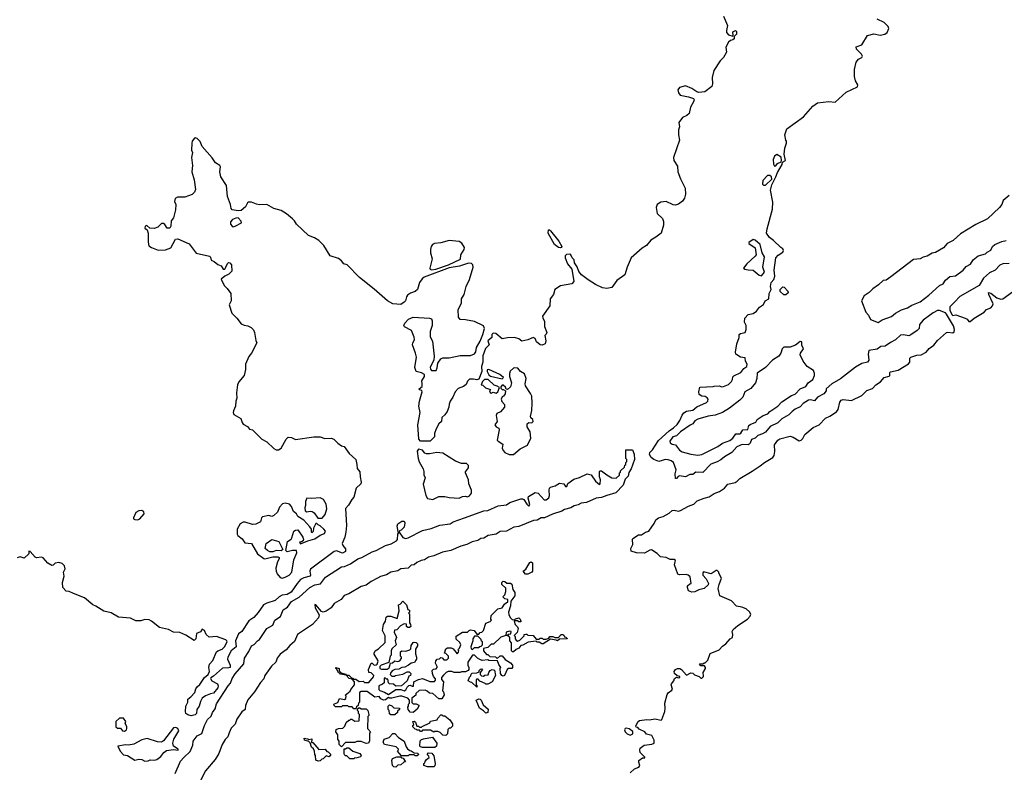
# Model space of a CAD drawing. Extents: x 2106670 to 2323771, y 35271 to 224896.
# Tile 233 of 256: x 2285031 to 2294648, y 69100 to 76451. Entities that reach past the tile are written whole.
import ezdxf

# ---------------------------------------------------------------- set-up
doc = ezdxf.new("R2010")
doc.units = 0

msp = doc.modelspace()

# ---------------------------------------------------------------- linework, layer by layer
at = {"layer": '0CON20XD'}
for points in [[(2291906.7, 76485), (2291943.8, 76395), (2291934.1, 76345.9), (2291936.2, 76325), (2291955, 76303.3), (2291995, 76290), (2292000, 76295), (2291998, 76332), (2292023.8, 76343.8), (2292031.2, 76335), (2292031.2, 76308.8), (2292010, 76285), (2292010, 76265), (2291995, 76252.5), (2291973, 76247), (2291955, 76230), (2291928.3, 76181.7), (2291935, 76133.3), (2291905, 76080), (2291872.8, 76047.2), (2291810.9, 75955), (2291796.1, 75886.1), (2291798, 75825), (2291792.3, 75797.7), (2291724.1, 75745.9), (2291665, 75739.4), (2291644.5, 75745), (2291595, 75779.1), (2291535, 75804.8), (2291475, 75788.9), (2291461, 75765), (2291464.4, 75735), (2291481.8, 75711.8), (2291565, 75698.6), (2291611.3, 75681.3), (2291618.6, 75668.6), (2291613, 75647), (2291583.8, 75595), (2291570, 75535), (2291546.7, 75515), (2291505, 75495.7), (2291467.9, 75445), (2291475.4, 75405), (2291465.5, 75375), (2291465.5, 75325), (2291476.2, 75275), (2291417.1, 75105), (2291420, 75075), (2291455, 75020), (2291460.8, 74965), (2291485.4, 74895.5), (2291531.9, 74805), (2291534.4, 74745), (2291525, 74706.7), (2291505, 74679.2), (2291465, 74650), (2291435, 74640), (2291415, 74641.2), (2291345, 74673.8), (2291292.7, 74667.3), (2291256.7, 74645), (2291248, 74615), (2291258.8, 74558.8), (2291308.2, 74508.2), (2291318.7, 74478.7), (2291320.8, 74445), (2291297.5, 74365), (2291245, 74326.2), (2291195, 74298.8), (2291153.8, 74245), (2291111.3, 74218.7), (2291003.8, 74126.2), (2290965.7, 74035), (2290942.3, 73957.7), (2290865, 73904), (2290815, 73834.3), (2290765, 73824.4), (2290725, 73832.7), (2290654.7, 73864.7), (2290585, 73908.6), (2290519.7, 73959.7), (2290492.1, 73992.1), (2290476.2, 74036.2), (2290451.4, 74075), (2290446.7, 74105), (2290426.2, 74125), (2290413.8, 74153.8), (2290405, 74160), (2290371.7, 74158.3), (2290360, 74145), (2290358.5, 74125), (2290380.9, 74065), (2290425.4, 74015.4), (2290445, 73893.8), (2290425, 73872), (2290315, 73850), (2290256.7, 73815), (2290243.8, 73765), (2290213.8, 73725), (2290208.8, 73655), (2290137.5, 73555), (2290140, 73535), (2290157.5, 73505), (2290158.1, 73455), (2290180, 73395), (2290175, 73380), (2290160, 73365), (2290168.8, 73315), (2290162.5, 73285), (2290135, 73272), (2290115, 73276.2), (2290077.5, 73305), (2290066.4, 73336.4), (2290046.1, 73346.1), (2289995, 73323.8), (2289935, 73311.2), (2289905, 73332.5), (2289865, 73347.1), (2289794.6, 73344.6), (2289745, 73334.7), (2289680.5, 73385), (2289655, 73390), (2289642.5, 73377.5), (2289643.8, 73345), (2289603.6, 73315), (2289617.4, 73275), (2289581.8, 73238.2), (2289553.3, 73166.7), (2289554, 73106), (2289541.1, 73065), (2289543.5, 73015), (2289515, 72940), (2289495, 72932.5), (2289465, 72940), (2289425, 72940), (2289405, 72920), (2289393, 72887), (2289365, 72866.7), (2289315, 72847.5), (2289285, 72816.7), (2289262.5, 72765), (2289236.7, 72725), (2289225.6, 72695), (2289224, 72665), (2289208, 72625), (2289185, 72592), (2289155, 72566.7), (2289152, 72525), (2289124.7, 72505), (2289097.9, 72455), (2289082.4, 72407.6), (2289082.9, 72375), (2289040.8, 72335), (2288945.6, 72335.6), (2288930, 72355), (2288918.9, 72495), (2288944.3, 72615), (2288930, 72675), (2288935.4, 72725), (2288962.9, 72815), (2288958.8, 72828.8), (2288937.5, 72835), (2288933.3, 72845), (2288963.2, 72866.8), (2288963, 72893), (2288959.4, 72925), (2288984.4, 72965), (2288984.4, 72984.4), (2288955, 73000.6), (2288905, 73014), (2288890.8, 73055), (2288906.5, 73155), (2288898.5, 73195), (2288868, 73275), (2288871.2, 73295), (2288888.8, 73325), (2288885, 73350), (2288857.5, 73415), (2288789.2, 73449.2), (2288784.6, 73465), (2288794.5, 73485), (2288829.2, 73525), (2288873.8, 73546.2), (2289034.7, 73534.7), (2289055, 73528.5), (2289060.4, 73510.4), (2289059.7, 73465), (2289039.1, 73405), (2289041.7, 73351.7), (2289061.8, 73311.8), (2289080.8, 73165), (2289075, 73126.7), (2289041.7, 73058.3), (2289042.5, 73037.5), (2289055, 73022.9), (2289097.5, 73025), (2289109.3, 73050.7), (2289114.3, 73095), (2289145, 73137.3), (2289165, 73147.2), (2289225, 73148.2), (2289335, 73170), (2289435, 73171.4), (2289473, 73187), (2289485, 73208), (2289492.6, 73247.4), (2289528.8, 73311.2), (2289554.9, 73375.1), (2289570.8, 73435), (2289562, 73462), (2289475, 73502.5), (2289385, 73519.3), (2289335, 73521.3), (2289318, 73545), (2289315, 73616.9), (2289346, 73684), (2289345.9, 73725), (2289371.9, 73765), (2289392.2, 73845), (2289426.1, 73913.9), (2289459.8, 74035), (2289456.1, 74056.1), (2289445, 74067.9), (2289415, 74072.2), (2289325.9, 74044.1), (2289225, 74026.2), (2288983.4, 73936.6), (2288961, 73919), (2288937.2, 73885), (2288917.9, 73815), (2288895, 73795.5), (2288849.3, 73780.7), (2288820.6, 73759.4), (2288807.9, 73745), (2288798, 73705), (2288785, 73691.2), (2288755, 73670), (2288675, 73676.9), (2288623.5, 73703.5), (2288495, 73818.5), (2288351.8, 73931.8), (2288230.3, 74055), (2288197.6, 74067.6), (2288175.6, 74095.6), (2288145, 74117.9), (2288064.2, 74144.2), (2288002.5, 74245), (2287952.5, 74295), (2287909.3, 74319.3), (2287852.1, 74342.1), (2287733.6, 74453.6), (2287716.7, 74485), (2287695, 74506.7), (2287637.5, 74555), (2287585, 74586.7), (2287515, 74607.5), (2287445, 74646.2), (2287375, 74642.5), (2287345, 74647.5), (2287295, 74667.5), (2287265, 74667.5), (2287255, 74662.5), (2287237.9, 74622.1), (2287194.2, 74585.8), (2287165, 74582.5), (2287106.7, 74595), (2287097.7, 74607.7), (2287090, 74645), (2287060, 74725), (2287051.7, 74831.7), (2286996, 74915), (2286986, 74965), (2286993.3, 75015), (2286985, 75026.7), (2286945, 75051.2), (2286911.7, 75101.7), (2286812.5, 75212.5), (2286795, 75262.5), (2286765, 75290), (2286745, 75296.7), (2286737, 75293), (2286716.7, 75265), (2286711.2, 75245), (2286710, 75175), (2286720, 75155), (2286708.8, 75105), (2286718, 75025), (2286712.9, 74965), (2286734, 74885), (2286748.3, 74791.7), (2286737.5, 74765), (2286716.4, 74743.6), (2286643, 74717), (2286574.2, 74715.8), (2286551.2, 74705), (2286543.3, 74675), (2286556.2, 74645), (2286553, 74593), (2286533.3, 74515), (2286510, 74485), (2286506.4, 74433.6), (2286496.2, 74413.8), (2286472.5, 74415), (2286450, 74450), (2286435, 74460), (2286415, 74460), (2286380, 74425), (2286345, 74410), (2286303, 74413), (2286271.7, 74441.7), (2286257.5, 74435), (2286254.3, 74414.3), (2286277, 74397), (2286286.7, 74365), (2286287, 74277), (2286293, 74243), (2286320, 74225), (2286385, 74200), (2286455, 74204.2), (2286507, 74223), (2286554.2, 74305.8), (2286575, 74310), (2286685, 74262.5), (2286755, 74171.2), (2286885, 74140), (2286895, 74130), (2286900.8, 74100.8), (2286929.7, 74089.7), (2286965, 74058.8), (2286998.1, 74048.1), (2287017.5, 74015), (2287035, 74013.8), (2287045, 74033.3), (2287060.8, 74069.2), (2287070.7, 74079.3), (2287085, 74076.7), (2287100, 74055), (2287103.3, 73995), (2287075, 73966.2), (2287034.3, 73945.7), (2286997.5, 73915), (2287028.8, 73855), (2287058.8, 73825), (2287092, 73775), (2287096, 73705), (2287076.2, 73665), (2287104.4, 73585), (2287153.3, 73535), (2287195, 73480), (2287225, 73466.7), (2287260.7, 73460.7), (2287293.6, 73443.6), (2287315, 73422.5), (2287326.1, 73396.1), (2287338.3, 73318.3), (2287347.5, 73295), (2287295.3, 73195), (2287267.7, 73162.3), (2287236.7, 73085), (2287237.1, 73035), (2287222.5, 72975), (2287170.5, 72915), (2287157.5, 72885), (2287147.3, 72805), (2287150.6, 72755), (2287141, 72725), (2287138.2, 72675), (2287118.5, 72631.5)], [(2291725, 70170), (2291752.5, 70195), (2291775, 70260), (2291863.6, 70296.4), (2291897, 70333), (2291927.5, 70355), (2291970, 70405), (2291993, 70417), (2291996.7, 70445), (2291991.2, 70475), (2292001.2, 70495), (2292046.2, 70535), (2292138.8, 70595), (2292166, 70625), (2292171.2, 70645), (2292158.3, 70668.3), (2292125.7, 70695.7), (2292084.1, 70714.1), (2292033.9, 70723.9), (2291985, 70776.2), (2291870, 70825), (2291853.3, 70895), (2291862.5, 70935), (2291887.5, 70995), (2291860, 71045), (2291860, 71055), (2291845, 71070), (2291835, 71070), (2291785, 71040), (2291711.7, 71058.3), (2291702.5, 71047.5), (2291702.5, 71025), (2291735, 70990), (2291757.5, 70945), (2291755, 70930), (2291715, 70896.7), (2291665, 70882.5), (2291625, 70862.5), (2291595, 70860), (2291563.6, 70873.6), (2291552.5, 70905), (2291555, 70920), (2291575, 70940), (2291590, 70945), (2291578.3, 71008.3), (2291560, 71025), (2291541.7, 71031.7), (2291475, 71027.5), (2291460, 71035), (2291426.7, 71125), (2291433, 71157), (2291437.5, 71167.5), (2291425, 71180), (2291385, 71180), (2291345, 71198.8), (2291290, 71205), (2291257.3, 71237.3), (2291201.7, 71271.7), (2291185, 71270), (2291135, 71240), (2291055, 71243.3), (2291005, 71260), (2291000, 71285), (2291020, 71325), (2291015.7, 71375), (2291020, 71385), (2291075, 71418.8), (2291105, 71420.8), (2291143.6, 71446.4), (2291175, 71455.6), (2291228.8, 71531.2), (2291243.8, 71565), (2291271.4, 71585), (2291315, 71599.6), (2291375, 71630.3), (2291405, 71657.7), (2291425, 71659.5), (2291465, 71650.6), (2291483.9, 71656.1), (2291565, 71700.6), (2291615, 71720.2), (2291648.1, 71751.9), (2291715, 71779), (2291765, 71791.1), (2291815, 71822.8), (2291865, 71841.3), (2291914.7, 71875), (2291947.2, 71912.8), (2292019.9, 71930.1), (2292040.2, 71945), (2292065, 71970.3), (2292185, 72040), (2292265, 72092.9), (2292305, 72126.9), (2292388.2, 72175), (2292399.6, 72195), (2292405.9, 72234.1), (2292403.1, 72296.9), (2292437.5, 72345), (2292454.7, 72355.3), (2292555, 72384), (2292585, 72373.2), (2292645, 72337.6), (2292665, 72342.5), (2292681.3, 72358.7), (2292701.2, 72398.8), (2292782.5, 72467.5), (2292839.2, 72495), (2292900.4, 72559.6), (2292945, 72576.7), (2293009.5, 72620.5), (2293023.9, 72645), (2293040.6, 72715), (2293055, 72735.4), (2293075, 72742.7), (2293155, 72732.2), (2293255, 72780.8), (2293305, 72828.1), (2293361, 72849), (2293393.4, 72885), (2293437.7, 72912.3), (2293476.2, 72955), (2293525, 72968.1), (2293531.6, 72975), (2293530.9, 73005), (2293537.4, 73012.6), (2293612.3, 73027.7), (2293711.5, 73088.5), (2293723.8, 73105), (2293726.3, 73143.7), (2293735, 73153.3), (2293795, 73173.1), (2293835, 73177.1), (2293884.2, 73204.2), (2293915, 73237.7), (2293959.5, 73270.5), (2293994.1, 73315.9), (2294085, 73395.8), (2294095, 73400), (2294145, 73393.8), (2294159, 73401), (2294163.2, 73425), (2294152, 73462), (2294085, 73574.7), (2294075, 73585.9), (2294015, 73611.8), (2293995, 73610.6), (2293953.3, 73586.7), (2293855.2, 73514.8), (2293821.2, 73475), (2293817.2, 73435), (2293798.5, 73415), (2293735, 73371.4), (2293715, 73364.5), (2293665, 73372.2), (2293635, 73368.1), (2293585, 73323.7), (2293535, 73299.4), (2293485, 73262.4), (2293442.6, 73257.4), (2293405, 73231.8), (2293325, 73218.6), (2293317.1, 73185), (2293325.4, 73125), (2293312.7, 73105), (2293257.8, 73092.2), (2293193.2, 73056.8), (2293047.4, 72942.6), (2292965, 72894.8), (2292909.4, 72845), (2292906.7, 72825), (2292885.3, 72795), (2292824.9, 72765.1), (2292795, 72726.9), (2292755, 72737.6), (2292735, 72733.3), (2292685, 72700.7), (2292655, 72668.3), (2292604.9, 72645.1), (2292575.3, 72625), (2292545, 72592.5), (2292475, 72553.6), (2292435, 72514.4), (2292361.4, 72478.6), (2292317.1, 72422.9), (2292285.1, 72404.9), (2292239.2, 72390.8), (2292215, 72363.9), (2292179.9, 72350.1), (2292165.9, 72315), (2292155, 72303.5), (2292145, 72298.6), (2292089, 72301), (2292035, 72278.9), (2291987.2, 72225), (2291915, 72182.2), (2291878.4, 72151.6), (2291845, 72132.8), (2291780.1, 72109.9), (2291705, 72027.7), (2291635, 72030.5), (2291605, 72008.2), (2291575, 72009.7), (2291535, 71984.7), (2291475, 71994.4), (2291461.4, 71988.6), (2291445, 71970), (2291435, 71970), (2291433.3, 72015), (2291443.3, 72055), (2291418.1, 72125), (2291395, 72142.3), (2291365, 72152.2), (2291335, 72153.8), (2291306, 72144), (2291275, 72136.7), (2291225, 72154.4), (2291200, 72175), (2291182.9, 72205), (2291187.5, 72225), (2291210.6, 72249.4), (2291269.4, 72340.6), (2291373.6, 72436.4), (2291416.6, 72463.4), (2291451.7, 72498.3), (2291477.5, 72535), (2291500.6, 72589.4), (2291518.7, 72611.3), (2291545, 72627.9), (2291605, 72638), (2291645, 72668.2), (2291738.3, 72711.7), (2291753.8, 72725), (2291755.8, 72745), (2291745, 72758.1), (2291725, 72769.4), (2291692.7, 72772.7), (2291669.3, 72789.3), (2291663.3, 72815), (2291675, 72862.5), (2291805, 72867.5), (2291815, 72872.5), (2291865, 72873.3), (2291885, 72864.2), (2291905, 72867.5), (2291955, 72888.5), (2291985, 72917.1), (2291994.5, 72935), (2291997.8, 72962.2), (2292007.7, 72972.3), (2292075.5, 73004.5), (2292105.5, 73044.4), (2292132.5, 73065), (2292137.5, 73085), (2292120, 73115), (2292118.3, 73148.3), (2292072.5, 73155), (2292027.5, 73185), (2292023.8, 73203.8), (2292036.4, 73285), (2292059.4, 73345), (2292057.5, 73375), (2292073, 73387), (2292115.8, 73394.2), (2292126.7, 73425), (2292127.5, 73465), (2292110, 73495), (2292113, 73537), (2292145, 73570), (2292195, 73582.5), (2292226.4, 73603.6), (2292257, 73643), (2292295, 73667.5), (2292312.5, 73705), (2292347.5, 73725), (2292352.5, 73775), (2292370, 73815), (2292363.3, 73843.3), (2292370, 73885), (2292396.1, 73913.9), (2292406.7, 73945), (2292400, 74005), (2292415.9, 74124.1), (2292440.6, 74149.4), (2292485, 74178.8), (2292492, 74195), (2292485, 74213.3), (2292464.1, 74224.1), (2292395, 74293.3), (2292355, 74323.3), (2292326.9, 74365), (2292331.7, 74408.3), (2292385, 74600), (2292387.3, 74667.3), (2292363.8, 74785), (2292377, 74837), (2292417.5, 74915), (2292431.7, 74958.3), (2292480, 75035), (2292481.7, 75058.3), (2292510, 75075), (2292496.7, 75136.7), (2292503.3, 75196.7), (2292520, 75245), (2292520, 75265), (2292513, 75273), (2292503.3, 75325), (2292524.1, 75385.9), (2292687.4, 75502.6), (2292779.2, 75605), (2292825, 75636.9), (2292935, 75652.7), (2292995, 75643.6), (2293105, 75741.4), (2293214, 75795), (2293216.2, 75815), (2293194.3, 75855), (2293183.8, 75895), (2293183.8, 75965), (2293202, 76035), (2293225.5, 76064.5), (2293255, 76081.2), (2293262, 76095), (2293253.8, 76115), (2293205, 76162.5), (2293202.5, 76185), (2293255, 76203.8), (2293312.3, 76297.7), (2293375, 76312.9), (2293435, 76300.8), (2293482.3, 76307.7), (2293503.8, 76325), (2293520, 76365), (2293514, 76385), (2293475, 76422.5), (2293406.2, 76455)], [(2292405, 75020), (2292415, 75022.5), (2292432.5, 75045), (2292468.3, 75061.7), (2292472.5, 75075), (2292469.3, 75109.3), (2292425, 75132.5), (2292405, 75117.5), (2292391.2, 75085), (2292395, 75040), (2292405, 75020)], [(2292315, 74834.3), (2292377, 74893), (2292373.3, 74915), (2292357.9, 74927.9), (2292335, 74928.1), (2292291.2, 74878.8), (2292286.9, 74845), (2292295, 74834.5), (2292315, 74834.3)], [(2294694.2, 74735), (2294636.6, 74683.4), (2294623.9, 74645), (2294602.3, 74615), (2294485, 74504.7), (2294370.7, 74449.3), (2294220.1, 74359.9), (2294188.7, 74331.3), (2294149.7, 74295), (2294091.6, 74265), (2294055, 74223.8), (2293975, 74177.1), (2293945, 74168.9), (2293895, 74140.3), (2293855, 74132.2), (2293825, 74113.7), (2293761, 74109), (2293540.5, 73939.5), (2293495, 73908.1), (2293465, 73902.9), (2293420.3, 73859.7), (2293365, 73821.9), (2293329.5, 73785), (2293277.9, 73755), (2293252.5, 73705), (2293294.7, 73595), (2293321.2, 73565), (2293341.2, 73521.2), (2293415, 73494.1)], [(2287115, 74426.7), (2287135, 74433.3), (2287197.5, 74465), (2287193.6, 74483.6), (2287166, 74516), (2287143.6, 74513.6), (2287110.7, 74499.3), (2287089.2, 74475), (2287090.8, 74455), (2287105, 74433.3), (2287115, 74426.7)], [(2290315, 74221.5), (2290295, 74224.4), (2290253.3, 74255), (2290192.9, 74365), (2290195, 74396.7), (2290205, 74397.1), (2290215, 74387.5), (2290297.2, 74287.2), (2290325.5, 74235), (2290323.8, 74225), (2290315, 74221.5)], [(2289055, 74008.6), (2289095, 74012.8), (2289219.1, 74055), (2289336.8, 74113.2), (2289338.5, 74155), (2289371.1, 74205), (2289375.5, 74224.5), (2289349.3, 74269.3), (2289325, 74284.5), (2289225, 74294.4), (2289145, 74272.5), (2289084, 74266), (2289062.9, 74255), (2289051.1, 74235), (2289044.5, 74205), (2289042.5, 74175), (2289058.5, 74115), (2289036.4, 74025), (2289040.5, 74015), (2289055, 74008.6)], [(2292275, 73949.2), (2292305.8, 73985), (2292288.6, 74035), (2292305.4, 74135), (2292283.5, 74175), (2292264.6, 74255), (2292215, 74298.5), (2292195, 74303.3), (2292151.9, 74275), (2292154.4, 74265), (2292213.3, 74223.3), (2292223.1, 74155), (2292215, 74140), (2292133.1, 74065), (2292100, 74025), (2292113.3, 74015), (2292145, 74006.2), (2292195, 74004.4), (2292253.9, 73953.9), (2292275, 73949.2)], [(2293415, 73494.1), (2293455, 73519.4), (2293545, 73551.7), (2293583.9, 73585), (2293645, 73617.8), (2293702.4, 73637.6), (2293745, 73661.6), (2293825.8, 73694.2), (2293910.6, 73759.4), (2294014.6, 73855), (2294050.1, 73869.9), (2294075, 73906.1), (2294115, 73943.5), (2294171.5, 73948.5), (2294245, 74005.4), (2294275, 74038.5), (2294316.5, 74063.5), (2294342.5, 74105), (2294393.6, 74145), (2294465, 74164), (2294480, 74180), (2294515, 74198.7), (2294533.5, 74236.5), (2294555, 74254.3), (2294625, 74285.2), (2294665, 74294.8)], [(2294695, 74068.9), (2294635, 74066), (2294605, 74052.4), (2294558.6, 74005), (2294505, 73978.7), (2294445, 73926.9), (2294403.1, 73855), (2294215, 73746.7), (2294165.7, 73694.3), (2294114.7, 73645), (2294114.8, 73614.8), (2294135, 73572.5), (2294145, 73560), (2294175, 73569.5), (2294265, 73534.6), (2294285.7, 73525), (2294302, 73502), (2294315, 73502.5), (2294354.5, 73535), (2294452, 73595), (2294475, 73620.4), (2294515, 73635.8), (2294532.7, 73655), (2294537.7, 73675), (2294496.8, 73765), (2294495, 73787.5), (2294515, 73779.7), (2294573.6, 73733.6), (2294615, 73720.2), (2294635, 73723.8), (2294727.4, 73792.6)], [(2292515, 73762.5), (2292495, 73762.5), (2292460, 73795), (2292460, 73815), (2292485, 73840), (2292498.3, 73838.3), (2292535, 73800), (2292537, 73783), (2292515, 73762.5)], [(2291655, 72197.3), (2291695, 72203.5), (2291849, 72281), (2291895, 72314.4), (2291968, 72342), (2291996.9, 72363.1), (2292025, 72405.2), (2292065, 72404.9), (2292075, 72411), (2292095, 72445.3), (2292141.8, 72448.2), (2292154.1, 72485.9), (2292165, 72497.8), (2292221.6, 72518.4), (2292232.9, 72547.1), (2292292.5, 72585), (2292337.3, 72602.7), (2292357.2, 72625), (2292435.4, 72674.6), (2292475, 72718), (2292569.4, 72780.6), (2292606.7, 72793.3), (2292655, 72843.8), (2292710.7, 72869.3), (2292732.7, 72905), (2292777.8, 72935), (2292794.4, 72975), (2292795.3, 72995.3), (2292783.2, 73023.2), (2292722, 73065), (2292683.3, 73116.7), (2292655.8, 73175.8), (2292657.1, 73195), (2292687.8, 73235), (2292672.1, 73272.1), (2292671.2, 73305), (2292655, 73306.4), (2292608.7, 73271.3), (2292556.7, 73253.3), (2292495, 73250.7), (2292477.3, 73235), (2292465.4, 73195), (2292446, 73165), (2292384.6, 73125), (2292314.6, 73055), (2292235, 72997.1), (2292230.2, 72945), (2292217.6, 72905), (2292172.4, 72847.6), (2292113.9, 72815), (2292095.8, 72765), (2292066.5, 72735), (2291965.1, 72654.9), (2291895, 72613.3), (2291823.5, 72586.5), (2291755, 72578.4), (2291655, 72549.1), (2291625, 72531.8), (2291605.2, 72504.8), (2291579.1, 72489.1), (2291486, 72425), (2291445, 72385.6), (2291411.8, 72375), (2291381.4, 72335), (2291385, 72317.5), (2291404.2, 72304.2), (2291435, 72296.7), (2291475, 72246.9), (2291500.9, 72230.8), (2291585.6, 72205.6), (2291655, 72197.3)], [(2289745, 72942.5), (2289756.2, 72955), (2289720, 72985), (2289615, 73033.1), (2289597.7, 73032.3), (2289598, 73015), (2289615, 72982.5), (2289629.3, 72969.3), (2289745, 72942.5)], [(2289855, 72203.3), (2289919.3, 72260.7), (2289992.5, 72295), (2290022.5, 72365), (2290016.4, 72426.4), (2289987.5, 72475), (2289987.5, 72505), (2290003.6, 72516.4), (2290035, 72512), (2290048, 72525), (2290043.8, 72545), (2290023.6, 72563.6), (2290020, 72575), (2290033.3, 72635), (2290037.5, 72705), (2290033, 72773), (2290020.7, 72800.7), (2289970, 72875), (2289967.5, 72895), (2289977.5, 72945), (2289960.9, 72990.9), (2289923.5, 73013.5), (2289896, 73046), (2289865, 73050.6), (2289855, 73046.7), (2289823.3, 73016.7), (2289816.8, 72995), (2289815.5, 72965.5), (2289836, 72905), (2289824, 72865), (2289795, 72837.5), (2289781.7, 72841.7), (2289775, 72860), (2289755, 72880), (2289745, 72880), (2289730, 72865), (2289731.7, 72851.7), (2289745, 72840), (2289755, 72840), (2289777.5, 72825), (2289772.5, 72795), (2289757.5, 72775), (2289742.7, 72767.3), (2289734, 72745), (2289741.7, 72721.7), (2289765, 72692.5), (2289767.5, 72665), (2289728.8, 72621.2), (2289690, 72605), (2289684.1, 72585.9), (2289693.8, 72525), (2289672, 72495), (2289685, 72474.4), (2289711.2, 72461.2), (2289715.6, 72445), (2289696.2, 72345), (2289703.9, 72333.9), (2289750, 72305), (2289742.5, 72265), (2289753, 72243), (2289770, 72225), (2289813.6, 72203.6), (2289855, 72203.3)], [(2289685, 72803.8), (2289700, 72815), (2289718.3, 72858.3), (2289695, 72872.5), (2289665, 72880), (2289607, 72937), (2289570, 72935), (2289553, 72917), (2289540, 72885), (2289555, 72880), (2289580, 72855), (2289628.3, 72838.3), (2289620, 72825), (2289625, 72808.8), (2289635.7, 72804.3), (2289655, 72811.2), (2289685, 72803.8)], [(2287118.5, 72631.5), (2287115.3, 72615), (2287122.7, 72595), (2287192.2, 72555), (2287204.3, 72515), (2287215, 72500.5), (2287255, 72477.7), (2287275, 72452.3), (2287305, 72444.4), (2287395, 72353.1), (2287445, 72329.2), (2287515, 72262.5), (2287535, 72250.8), (2287559.7, 72250.3), (2287583.8, 72265), (2287633.5, 72355), (2287655, 72372.2), (2287685, 72371.2), (2287725, 72350), (2287905, 72376.9), (2287965.7, 72375.8), (2288011.2, 72361.2), (2288075, 72362), (2288100.8, 72355), (2288139.4, 72315), (2288175, 72290), (2288201.7, 72281.7), (2288248.9, 72215), (2288313.3, 72155), (2288325.3, 72105.3), (2288326.7, 72066.7), (2288352.5, 72035), (2288356.8, 71986.8), (2288365.4, 71935), (2288361.7, 71918.3), (2288317.5, 71875), (2288295, 71788.8), (2288274.6, 71765.4), (2288242.2, 71707.8), (2288212.9, 71675), (2288221.8, 71511.8), (2288217.8, 71445), (2288207.6, 71395), (2288182.5, 71335), (2288188.1, 71315), (2288212.8, 71282.8), (2288212.1, 71255), (2288185, 71240.3), (2288125, 71263.8), (2288103.7, 71256.3), (2287873.1, 71085), (2287864.7, 71065.3), (2287871.5, 71025), (2287867.8, 71015), (2287805, 71000.8), (2287775, 70981.8), (2287741.8, 70945), (2287681.6, 70858.4), (2287644.5, 70835.5), (2287595, 70831.2), (2287566.5, 70813.5), (2287525, 70779.6), (2287446.6, 70753.4), (2287414.1, 70735.9), (2287360.3, 70659.7), (2287317, 70613), (2287269.3, 70580.7), (2287200, 70475), (2287168.6, 70451.4), (2287138.4, 70385), (2287146.7, 70325), (2287095.5, 70285), (2287062.9, 70225), (2287061.8, 70205), (2287088.1, 70145), (2287085.8, 70125), (2287075, 70120), (2287011.7, 70118.3), (2286925, 70038.5), (2286898.8, 70021.2), (2286896.2, 70015), (2286908, 69995), (2286964.2, 69964.2), (2286969.7, 69945), (2286965.6, 69925), (2286925, 69873.1), (2286893.3, 69866.7), (2286844.6, 69845.3), (2286815, 69823.1), (2286796.9, 69793.1), (2286785.5, 69745.5), (2286761.4, 69715), (2286758.1, 69675), (2286745, 69660), (2286705, 69651.7), (2286671.9, 69661.9), (2286654.8, 69675), (2286650.4, 69695), (2286654.9, 69744.9), (2286673.6, 69785), (2286674.5, 69815), (2286703.9, 69836.1), (2286741.2, 69878.8), (2286752.1, 69915), (2286765, 69934.8), (2286791, 69959), (2286835, 70024.7), (2286873.4, 70056.6), (2286884.7, 70085.3), (2286879.5, 70125), (2286884, 70155), (2286917.5, 70192.5), (2286955, 70275.5), (2286965, 70285.3), (2287008.9, 70301.1), (2287031.9, 70325), (2287058, 70375), (2287054, 70385), (2287043.3, 70395), (2286955, 70425.5), (2286881.4, 70421.4), (2286853.8, 70445), (2286836, 70485), (2286815, 70498), (2286797.9, 70472.1), (2286758, 70455), (2286751.2, 70405), (2286735, 70388.8), (2286655, 70440), (2286595.9, 70465.9), (2286535, 70470), (2286485, 70496.2), (2286395.9, 70515.9), (2286317.2, 70577.2), (2286295, 70588), (2286255, 70591.2), (2286215, 70580), (2286165, 70580), (2286115, 70606.2), (2285995, 70616.2), (2285925.9, 70655.9), (2285852.5, 70675), (2285775, 70723.8), (2285744.3, 70734.3), (2285664.3, 70804.3), (2285557.5, 70845), (2285515, 70867.5), (2285485, 70870), (2285452.5, 70905), (2285448.8, 70955), (2285466.2, 71015), (2285457.5, 71055), (2285477, 71087), (2285470, 71115), (2285445, 71140), (2285415, 71147.5), (2285378.3, 71141.7), (2285358.3, 71121.7), (2285345, 71120), (2285305, 71142.5), (2285260, 71195), (2285245, 71200), (2285195.9, 71195.9), (2285181.1, 71201.1), (2285135, 71257.5), (2285121.7, 71258.3), (2285120, 71235), (2285075, 71192.5), (2285035, 71206), (2285007.5, 71195)], [(2286551.3, 69088.7), (2286602.8, 69207.2), (2286635, 69245.6), (2286697.5, 69302.5), (2286720.8, 69365), (2286726.9, 69403.1), (2286764.3, 69455), (2286809.6, 69480.4), (2286835, 69558.6), (2286866.9, 69615), (2286901.3, 69648.7), (2286915, 69684.4), (2286939.4, 69720.6), (2286955, 69769.2), (2287066, 69945), (2287089.3, 69970.7), (2287107.2, 70015), (2287135, 70061.1), (2287219.3, 70160.7), (2287225.8, 70215), (2287269.8, 70280.2), (2287294.8, 70335.2), (2287320.3, 70349.7), (2287354.7, 70385), (2287374, 70396), (2287445, 70504.5), (2287502.1, 70537.9), (2287522.5, 70585), (2287577.3, 70622.7), (2287605, 70685.5), (2287647.3, 70712.7), (2287685, 70769.1), (2287759.8, 70810.2), (2287865.6, 70905), (2287915, 70930.6), (2287969.7, 70940.2), (2288017.1, 71005), (2288175, 71107.1), (2288205, 71110.3), (2288263.8, 71136.2), (2288334.5, 71185), (2288373.1, 71196.9), (2288475, 71254.5), (2288512.4, 71267.6), (2288605, 71315.9), (2288659.2, 71330.8), (2288710.4, 71359.6), (2288721.9, 71375), (2288724, 71426), (2288730, 71435), (2288716.7, 71505), (2288724.5, 71525.6), (2288765, 71554), (2288785, 71551.2), (2288793.8, 71535), (2288785.8, 71495), (2288757.5, 71465), (2288741.7, 71458.3), (2288737.5, 71445), (2288774.6, 71394.6), (2288798, 71382), (2288825, 71388.9), (2288965, 71462.2), (2289050.4, 71479.6), (2289135, 71512.2), (2289235, 71525.3), (2289265, 71546.1), (2289375, 71586.8), (2289565, 71652.9), (2289602.7, 71657.3), (2289705, 71703.1), (2289785, 71711.4), (2289818.8, 71735), (2289925, 71771.9), (2289942.3, 71772.3), (2289954.2, 71764.2), (2289985, 71717.5), (2290005, 71700), (2290012.5, 71715), (2289997, 71777), (2290000, 71795), (2290065, 71831.4), (2290096.7, 71825), (2290155, 71760), (2290175, 71760), (2290198.3, 71781.7), (2290206.7, 71803.3), (2290201.2, 71855), (2290205.8, 71875), (2290215, 71885.5), (2290261.3, 71898.7), (2290305, 71923.3), (2290345, 71917.5), (2290361.7, 71891.7), (2290375, 71890), (2290385, 71920), (2290445, 71964.2), (2290499.6, 71980.5), (2290575, 72014.5), (2290614.2, 72005), (2290656.2, 71945), (2290695, 71910), (2290701.7, 71918.3), (2290702.5, 71955), (2290693.3, 71985), (2290693, 72033), (2290697, 72043), (2290705.9, 72045.9), (2290715, 72045.8), (2290765.9, 72005.9), (2290815, 71977.5), (2290858.3, 71971.7), (2290888.3, 72001.7), (2290890, 72025), (2290898.3, 72031.7), (2290900, 72045), (2290938.3, 72081.7), (2290941.7, 72098.3), (2290950, 72105), (2290950, 72125), (2290960, 72135), (2290960, 72155), (2290950, 72165), (2290951.7, 72248.3), (2291015, 72250), (2291033, 72207), (2291035.5, 72155), (2291005, 72063.8), (2290982.3, 72027.7), (2290975, 71993.3), (2290945.4, 71964.5), (2290925, 71904.3), (2290855, 71828), (2290765, 71804.5), (2290715, 71784.6), (2290662.6, 71777.4), (2290566.7, 71735), (2290515, 71730), (2290485, 71710.8), (2290447.3, 71702.7), (2290415, 71681.8), (2290353.1, 71666.9), (2290325, 71649.5), (2290235, 71620.8), (2290156.7, 71585), (2290125, 71583.8), (2290085, 71563.6), (2290048.3, 71558.3), (2289905, 71500.6), (2289856.3, 71493.7), (2289785, 71456.7), (2289725, 71450.3), (2289685, 71425.5), (2289607.8, 71412.2), (2289565, 71386.7), (2289535, 71383.9), (2289506.2, 71363.8), (2289449.5, 71350.5), (2289400, 71325), (2289340.5, 71309.5), (2289243.2, 71266.8), (2289160.3, 71249.7), (2289075, 71214.6), (2289025, 71202.7), (2288984.2, 71175.8), (2288951.7, 71168.3), (2288911.8, 71148.2), (2288885, 71126.9), (2288855, 71123.9), (2288825, 71094.3), (2288755, 71088.7), (2288725, 71068.5), (2288655.3, 71054.7), (2288615, 71029.5), (2288555, 71011.8), (2288525, 70995.5), (2288465.7, 70964.3), (2288415, 70928.8), (2288365, 70914.6), (2288245, 70844.4), (2288201.7, 70828.3), (2288171.1, 70788.9), (2288102, 70748), (2288072.5, 70705), (2288025, 70674.6), (2287995, 70665.6), (2287980.4, 70670.4), (2287925, 70736.7), (2287915, 70740), (2287917.5, 70705), (2287955, 70636.7), (2287950.7, 70609.3), (2287892.5, 70545), (2287744, 70446), (2287715, 70377.1), (2287670, 70340), (2287632.9, 70295), (2287575.2, 70254.8), (2287545.4, 70215), (2287531.5, 70175), (2287491.8, 70138.2), (2287425.2, 70044.8), (2287415, 70014.2), (2287382, 69978), (2287325, 69887.1), (2287260.9, 69809.1), (2287236.4, 69753.6), (2287233.1, 69715), (2287200.5, 69689.5), (2287151.1, 69618.9), (2287135, 69570), (2287098.3, 69531.7), (2287075.8, 69485), (2287065.3, 69445), (2287039.6, 69420.5), (2287007.8, 69372.2), (2286976.5, 69285), (2286939.4, 69225), (2286846.9, 69113.1), (2286775, 68973.8)], [(2289065, 71763.8), (2289125, 71792.5), (2289185, 71792.5), (2289225, 71783.3), (2289325, 71777.5), (2289357, 71793), (2289385, 71796.7), (2289405, 71790), (2289425, 71800), (2289443.8, 71825), (2289443.3, 71855), (2289416.7, 71916.7), (2289415.7, 71955), (2289385.8, 72025), (2289386, 72035), (2289416, 72075), (2289414.5, 72095), (2289395.9, 72115.9), (2289345, 72116.7), (2289288.1, 72138.1), (2289165, 72217.5), (2289105, 72223.5), (2289035, 72210.7), (2289005, 72211.2), (2288988.2, 72218.2), (2288965, 72245.6), (2288925, 72255.5), (2288912.5, 72235), (2288924.5, 72164.5), (2288933.2, 72133.2), (2288972.3, 72062.3), (2288978.8, 72038.8), (2288977.5, 72005), (2288990, 71975), (2288971.9, 71915), (2288996.7, 71805), (2289015, 71773.3), (2289065, 71763.8)], [(2287941.7, 71581.7), (2287985, 71583.3), (2288015, 71616.7), (2288032.7, 71672.7), (2288025, 71717.5), (2287998, 71765), (2287965, 71782), (2287885, 71774.2), (2287835, 71776.7), (2287824.1, 71745.9), (2287823.6, 71706.4), (2287816.4, 71683.6), (2287820, 71655), (2287835, 71642.5), (2287868.8, 71651.2), (2287886.8, 71646.8), (2287906.2, 71635), (2287941.7, 71581.7)], [(2286185, 71567.3), (2286205, 71574.4), (2286247.1, 71625), (2286244, 71645), (2286225, 71658.1), (2286195, 71654.6), (2286165, 71637.8), (2286142.9, 71585), (2286144, 71574), (2286155, 71568.8), (2286185, 71567.3)], [(2287595, 70997.5), (2287625, 71004.3), (2287664, 71025), (2287688, 71055), (2287710, 71175), (2287738, 71245), (2287735, 71266.7), (2287695, 71266.2), (2287645, 71252.5), (2287630, 71265), (2287647.5, 71355), (2287683, 71377), (2287690.7, 71389.3), (2287707.5, 71455), (2287725, 71466.2), (2287748.3, 71468.3), (2287796.7, 71395), (2287803.3, 71375), (2287798.8, 71361.2), (2287785, 71350), (2287763, 71347), (2287775, 71330), (2287845, 71362), (2287915, 71380), (2287965.5, 71414.5), (2288008.8, 71431.2), (2288016.7, 71455), (2288003.3, 71475), (2287965, 71507.5), (2287946.4, 71516.4), (2287935, 71530), (2287925, 71530), (2287900, 71485), (2287897, 71453), (2287885, 71440), (2287880, 71445), (2287880, 71475), (2287866.1, 71496.1), (2287805, 71563.8), (2287747.5, 71597.5), (2287735, 71623.3), (2287705, 71646.7), (2287685, 71696.7), (2287665, 71720), (2287625, 71728), (2287599.6, 71720.5), (2287569.6, 71690.5), (2287548.8, 71641.2), (2287515, 71606.7), (2287495, 71597.5), (2287475, 71603.3), (2287465, 71606.7), (2287403.9, 71596.1), (2287393.3, 71585), (2287383.3, 71545), (2287337, 71523), (2287305, 71521.2), (2287235, 71543.8), (2287215, 71542.5), (2287185, 71527.5), (2287155.9, 71474.1), (2287154.2, 71425), (2287161.7, 71411.7), (2287205, 71378.8), (2287231.4, 71341.4), (2287293.8, 71333.8), (2287354, 71235), (2287415, 71186.7), (2287425, 71183.3), (2287505, 71203.3), (2287553.6, 71203.6), (2287565, 71197.5), (2287566.7, 71185), (2287548.8, 71155), (2287533.8, 71095), (2287536.7, 71065), (2287545, 71040), (2287575, 71002.5), (2287595, 70997.5)], [(2287505, 71252.5), (2287473, 71253), (2287450, 71265), (2287430, 71285), (2287437.5, 71335), (2287495, 71373.3), (2287563, 71353), (2287600, 71275), (2287585, 71262.5), (2287535, 71267.5), (2287505, 71252.5)], [(2289995, 71033.8), (2289970, 71035), (2289950, 71065), (2289975, 71082.5), (2290015, 71150), (2290026.4, 71156.4), (2290040, 71145), (2290038.8, 71065), (2290034, 71056), (2289995, 71033.8)], [(2288875, 69682.5), (2288845, 69686), (2288826, 69715), (2288822.5, 69735), (2288830, 69745), (2288830, 69765), (2288840, 69775), (2288840, 69805), (2288822.5, 69822.5), (2288765, 69843.3), (2288745, 69843.8), (2288665, 69823.8), (2288643.3, 69823.3), (2288635, 69830), (2288603.8, 69806.2), (2288585, 69804.2), (2288558, 69818), (2288541.7, 69841.7), (2288500, 69835), (2288425, 69890), (2288365, 69890), (2288351.7, 69878.3), (2288350, 69785), (2288340, 69775), (2288338.3, 69751.7), (2288321.7, 69738.3), (2288315, 69720), (2288295, 69720), (2288278.3, 69738.3), (2288245, 69740), (2288235, 69750), (2288185, 69750), (2288175, 69740), (2288115, 69740), (2288101.7, 69751.7), (2288100, 69765), (2288105, 69770), (2288138.3, 69781.7), (2288155, 69820), (2288205, 69810), (2288218.3, 69821.7), (2288220, 69845), (2288210, 69855), (2288258.3, 69891.7), (2288265, 69910), (2288300, 69955), (2288300, 69985), (2288278.3, 70008.3), (2288250, 70015), (2288220, 70050), (2288165, 70060), (2288158.3, 70068.3), (2288145, 70070), (2288128.3, 70108.3), (2288120, 70115), (2288120, 70125), (2288150, 70115), (2288151.7, 70091.7), (2288171.7, 70071.7), (2288215, 70060), (2288220, 70050), (2288245, 70050), (2288271.7, 70021.7), (2288285, 70020), (2288295, 70010), (2288315, 70010), (2288348.3, 69988.3), (2288385, 69990), (2288398.3, 69978.3), (2288441.7, 69978.3), (2288488.3, 70031.7), (2288490, 70045), (2288465, 70070), (2288440, 70075), (2288437.5, 70105), (2288465, 70167.5), (2288475, 70167.5), (2288495, 70147.5), (2288511.7, 70148.3), (2288522.5, 70157.5), (2288532.5, 70185), (2288530, 70195), (2288495, 70252.5), (2288493.8, 70265), (2288504.3, 70285.7), (2288534.4, 70305.6), (2288601.7, 70368.3), (2288601.7, 70431.7), (2288573.8, 70485), (2288584.2, 70545), (2288604, 70575), (2288611.2, 70615), (2288625, 70625.7), (2288655.8, 70625.8), (2288718.3, 70601.7), (2288737, 70677), (2288730, 70735), (2288748.3, 70741.7), (2288775, 70770), (2288810, 70735), (2288821.7, 70691.7), (2288840, 70685), (2288840, 70665), (2288830, 70655), (2288837, 70647), (2288840, 70625), (2288838.3, 70558.3), (2288847.5, 70545), (2288850, 70525), (2288837, 70513), (2288823, 70513), (2288810, 70525), (2288808.3, 70548.3), (2288785, 70550), (2288750.7, 70529.3), (2288715, 70490), (2288691.7, 70488.3), (2288687.5, 70465), (2288706, 70436), (2288710, 70415), (2288698.8, 70385), (2288707.5, 70345), (2288667.5, 70305), (2288660, 70285), (2288660, 70245), (2288650, 70235), (2288638.3, 70171.7), (2288563, 70147), (2288550, 70135), (2288550, 70115), (2288565, 70107.5), (2288621.7, 70108.3), (2288640, 70120), (2288652.5, 70167.5), (2288671.7, 70168.3), (2288695, 70187.5), (2288725, 70183.3), (2288745, 70187.5), (2288760, 70215), (2288760, 70225), (2288750, 70235), (2288750, 70275), (2288765, 70287.5), (2288803, 70283), (2288842.5, 70297.5), (2288850, 70305), (2288855, 70340), (2288873.6, 70366.4), (2288885, 70370), (2288905, 70367.5), (2288917.5, 70355), (2288916.2, 70335), (2288897, 70303), (2288897, 70257), (2288907.5, 70225), (2288906.7, 70205), (2288900, 70195), (2288887, 70173), (2288855, 70167.5), (2288827.5, 70145), (2288792.1, 70127.9), (2288765, 70123.3), (2288735, 70107.5), (2288695, 70102.5), (2288670, 70090), (2288651.7, 70068.3), (2288650, 70055), (2288665, 70040), (2288695, 70040), (2288703, 70047), (2288775, 70060), (2288815, 70080), (2288835, 70080), (2288850, 70065), (2288847.5, 70045), (2288831.7, 70038.3), (2288816.2, 69993.8), (2288760, 69945), (2288705, 69940), (2288681.7, 69961.7), (2288643, 69963), (2288633, 69973), (2288628.3, 70008.3), (2288615, 70010), (2288605, 70020), (2288591.7, 70018.3), (2288590, 69975), (2288575, 69960), (2288540, 69945), (2288537.5, 69907.5), (2288547.5, 69897.5), (2288593.9, 69883.9), (2288635, 69860), (2288705, 69907.5), (2288755, 69907.5), (2288785, 69896.7), (2288803, 69907), (2288815, 69930), (2288833, 69947), (2288845, 69950), (2288865, 69940), (2288878.3, 69941.7), (2288880, 69985), (2288925, 70006.7), (2288965, 70016.2), (2289037.3, 69987.3), (2289082.5, 69987.5), (2289091.7, 69998.3), (2289091.7, 70011.7), (2289073.3, 70035), (2289062.5, 70065), (2289060, 70095), (2289073, 70107), (2289098.3, 70111.7), (2289110, 70125), (2289110, 70135), (2289092.5, 70165), (2289095, 70190), (2289110, 70205), (2289131.7, 70208.3), (2289145, 70220), (2289158.3, 70218.3), (2289175, 70200), (2289201.7, 70198.3), (2289213, 70207), (2289220, 70215), (2289220, 70235), (2289195, 70260), (2289180, 70265), (2289192.5, 70305), (2289210, 70315), (2289245, 70316.2), (2289265, 70307.5), (2289305, 70257.5), (2289316.7, 70273.3), (2289320, 70285), (2289310, 70295), (2289328.3, 70311.7), (2289340, 70345), (2289329.3, 70369.3), (2289295, 70400), (2289295, 70430), (2289355, 70467.5), (2289405, 70470), (2289420, 70485), (2289435, 70490), (2289470, 70485), (2289495, 70450), (2289515, 70450), (2289530, 70465), (2289545, 70467.5), (2289562.5, 70485), (2289583.3, 70555), (2289627, 70573), (2289640, 70585), (2289632.5, 70595), (2289635, 70630), (2289700, 70695), (2289742.3, 70707.7), (2289765, 70742.5), (2289785, 70760), (2289798.3, 70761.7), (2289798.3, 70788.3), (2289770, 70795), (2289750, 70815), (2289768.3, 70831.7), (2289780, 70865), (2289778.3, 70898.3), (2289740, 70935), (2289740, 70955), (2289755, 70967.5), (2289770, 70965), (2289788.3, 70948.3), (2289825, 70947.5), (2289838.3, 70938.3), (2289847.5, 70885), (2289866.2, 70855), (2289866.2, 70825), (2289828.3, 70771.7), (2289826.2, 70725), (2289806.4, 70663.6), (2289808.3, 70638.3), (2289825, 70607.5), (2289841.7, 70591.7), (2289865, 70590), (2289875, 70600), (2289905, 70607.5), (2289920, 70595), (2289927.5, 70575), (2289925, 70570), (2289905, 70570), (2289895, 70580), (2289865, 70580), (2289860, 70575), (2289870, 70545), (2289895, 70520), (2289900, 70505), (2289890, 70465), (2289860, 70435), (2289870, 70425), (2289870, 70405), (2289880, 70390), (2289895, 70380), (2289915, 70390), (2289958.3, 70431.7), (2289960, 70445), (2289975, 70450), (2289985, 70450), (2289995, 70440), (2290045, 70437.5), (2290075, 70400), (2290105, 70400), (2290115, 70410), (2290135, 70410), (2290145, 70400), (2290175, 70400), (2290198.3, 70411.7), (2290210, 70425), (2290240, 70425), (2290256.7, 70416.7), (2290292.5, 70417.5), (2290320, 70445), (2290335, 70447.5), (2290345, 70440), (2290351.7, 70421.7), (2290365, 70420), (2290378.3, 70408.3), (2290377, 70403), (2290305, 70400), (2290285, 70383.8), (2290271.7, 70391.7), (2290215, 70400), (2290144.2, 70354.2), (2290130, 70355), (2290105, 70370), (2290085, 70370), (2290075, 70380), (2289997.5, 70372.5), (2289945, 70342.5), (2289925, 70340), (2289907.3, 70312.7), (2289879.7, 70300.3), (2289855, 70277.5), (2289845, 70277.5), (2289833.3, 70285), (2289835.9, 70345.9), (2289833.6, 70363.6), (2289817.5, 70385), (2289820, 70415), (2289808.3, 70428.3), (2289790, 70435), (2289805, 70450), (2289828.3, 70451.7), (2289830, 70475), (2289815, 70480), (2289781.7, 70468.3), (2289780, 70435), (2289731.7, 70418.3), (2289658.3, 70351.7), (2289635, 70350), (2289605, 70320), (2289561.7, 70308.3), (2289560, 70285), (2289591.7, 70251.7), (2289605, 70250), (2289621.7, 70231.7), (2289677, 70227), (2289695, 70210), (2289725, 70237.5), (2289745, 70237.5), (2289771.7, 70201.7), (2289825, 70168.8), (2289845, 70146), (2289845, 70122.5), (2289837.5, 70115), (2289806.2, 70113.8), (2289792.5, 70105), (2289767.5, 70045), (2289755, 70038.8), (2289740, 70045), (2289727.5, 70065), (2289722.5, 70117.5), (2289730, 70125), (2289711.7, 70151.7), (2289698.3, 70188.3), (2289615, 70192.5), (2289605, 70200), (2289547, 70193), (2289527, 70203), (2289502.5, 70215), (2289472.5, 70242.5), (2289455, 70242.5), (2289406.7, 70175), (2289406.7, 70145), (2289417.5, 70125), (2289417.5, 70105), (2289410, 70095), (2289385, 70082.5), (2289345, 70080), (2289335, 70073.8), (2289276.4, 70073.6), (2289253, 70083), (2289217, 70083), (2289196.4, 70073.6), (2289170, 70050), (2289150, 70025), (2289150, 70005), (2289170, 69985), (2289160, 69895), (2289170, 69885), (2289177, 69857), (2289153.8, 69816.2), (2289125, 69818), (2289065, 69870), (2289035, 69872.5), (2289012.5, 69892.5), (2288991.7, 69901.7), (2288931.7, 69898.3), (2288901.7, 69868.3), (2288900, 69855), (2288860, 69825), (2288861.7, 69781.7), (2288875, 69770), (2288905, 69770), (2288930, 69755), (2288930, 69745), (2288913, 69717), (2288875, 69682.5)], [(2289455, 70300), (2289475, 70320), (2289511.7, 70318.3), (2289525, 70330), (2289538.3, 70331.7), (2289550, 70345), (2289550, 70375), (2289541.7, 70381.7), (2289538.3, 70398.3), (2289505, 70430), (2289475, 70430), (2289457.5, 70405), (2289456.4, 70383.6), (2289437.5, 70325), (2289440, 70305), (2289455, 70300)], [(2289495, 69930), (2289448.3, 69978.3), (2289435, 69980), (2289412.5, 69995), (2289425, 70030), (2289438.3, 70041.7), (2289441.7, 70058.3), (2289451.7, 70068.3), (2289495, 70070), (2289518.3, 70081.7), (2289520, 70095), (2289531.7, 70108.3), (2289545, 70110), (2289550, 70105), (2289530, 70075), (2289530, 70055), (2289541.7, 70041.7), (2289561.7, 70038.3), (2289575, 70047.5), (2289608.3, 70051.7), (2289613.3, 70075), (2289626.4, 70093.6), (2289645, 70102.5), (2289668.3, 70098.3), (2289677.5, 70045), (2289646.4, 69983.6), (2289605, 69960), (2289585, 69960), (2289578.3, 69968.3), (2289525, 69990), (2289508.3, 70008.3), (2289495, 70010), (2289490, 70005), (2289490, 69955), (2289500, 69945), (2289495, 69930)], [(2290992.5, 69095), (2291035, 69132.5), (2291079.3, 69150.7), (2291087.5, 69165), (2291078.3, 69198.3), (2291080, 69215), (2291115, 69240), (2291138.3, 69241.7), (2291138.3, 69248.3), (2291092.5, 69295), (2291087.5, 69315), (2291092.5, 69335), (2291130, 69365), (2291205, 69373.8), (2291227.5, 69385), (2291227.5, 69415), (2291205, 69460), (2291153, 69473), (2291136.7, 69496.7), (2291081.7, 69521.7), (2291068.3, 69538.3), (2291051.7, 69541.7), (2291050, 69555), (2291073.3, 69595), (2291085, 69606.2), (2291155, 69616.2), (2291183.6, 69613.6), (2291235, 69621.2), (2291295, 69610), (2291303, 69617), (2291332, 69695), (2291336.2, 69725), (2291331.2, 69775), (2291355, 69860), (2291363.6, 69876.4), (2291399.3, 69900.7), (2291406.7, 69913.3), (2291393.9, 69953.9), (2291396.2, 69965), (2291420, 69995), (2291427.5, 70015), (2291445, 70030), (2291465, 70022.5), (2291480, 70025), (2291480, 70035), (2291451.7, 70041.7), (2291426.2, 70066.2), (2291423.8, 70085), (2291435, 70103.8), (2291455, 70114), (2291477.5, 70115), (2291496.2, 70105), (2291545, 70050), (2291585, 70070), (2291605, 70066.7), (2291623, 70053), (2291667, 70037), (2291685, 70020), (2291695, 70020), (2291710, 70035), (2291707.5, 70075), (2291730, 70115), (2291730, 70125), (2291718.3, 70138.3), (2291685, 70140), (2291670, 70155), (2291675, 70160), (2291705, 70160), (2291715, 70170), (2291725, 70170)], [(2288175, 69350), (2288153, 69373), (2288150, 69405), (2288140, 69425), (2288140, 69465), (2288120, 69495), (2288121.7, 69518.3), (2288145, 69527.5), (2288188.3, 69531.7), (2288208.3, 69551.7), (2288220, 69585), (2288245, 69610), (2288255, 69610), (2288265, 69620), (2288275, 69620), (2288305, 69600), (2288348.3, 69601.7), (2288350, 69665), (2288340, 69675), (2288340, 69695), (2288330, 69705), (2288331.7, 69718.3), (2288345, 69730), (2288355, 69730), (2288365, 69720), (2288415, 69720), (2288430, 69705), (2288440, 69665), (2288440, 69655), (2288430, 69645), (2288428.3, 69528.3), (2288457.5, 69495), (2288448.3, 69481.7), (2288446.4, 69406.4), (2288437.5, 69385), (2288415, 69380), (2288365, 69400), (2288325, 69400), (2288305, 69390), (2288215, 69390), (2288175, 69350)], [(2288695, 69660), (2288655, 69660), (2288641.7, 69671.7), (2288640, 69705), (2288630, 69715), (2288630, 69745), (2288641.7, 69758.3), (2288665, 69750), (2288685, 69730), (2288740, 69725), (2288740, 69715), (2288721.7, 69698.3), (2288720, 69685), (2288695, 69660)], [(2289585, 69678.8), (2289561.7, 69701.7), (2289523.3, 69725), (2289490, 69805), (2289515, 69816), (2289527.5, 69815), (2289540, 69805), (2289557.5, 69757.5), (2289605.6, 69715.6), (2289605, 69682.5), (2289585, 69678.8)], [(2286055, 69500.9), (2286073.5, 69515), (2286077.6, 69527.6), (2286076.4, 69546.4), (2286063, 69577), (2286066.4, 69596.4), (2286045, 69630), (2286005, 69627.5), (2285970, 69595), (2285970, 69545), (2285985, 69530), (2286015, 69530), (2286035.4, 69505.4), (2286055, 69500.9)], [(2289195, 69460), (2289165, 69462.5), (2289138.3, 69488.3), (2289115, 69500), (2289085, 69500), (2289075, 69493.3), (2289045, 69510), (2288965, 69510), (2288955, 69500), (2288945, 69500), (2288935, 69510), (2288915, 69510), (2288908.3, 69518.3), (2288895, 69520), (2288870, 69545), (2288871.7, 69558.3), (2288880, 69565), (2288870, 69595), (2288885, 69600), (2288898.3, 69588.3), (2288911.7, 69551.7), (2288925, 69550), (2288935, 69540), (2288955, 69540), (2288961.7, 69548.3), (2289038.3, 69581.7), (2289045, 69600), (2289108.3, 69611.7), (2289115, 69630), (2289145, 69660), (2289155, 69660), (2289165, 69650), (2289185, 69650), (2289231.7, 69611.7), (2289260, 69575), (2289258.3, 69551.7), (2289238.3, 69531.7), (2289225, 69530), (2289211.7, 69518.3), (2289210, 69475), (2289195, 69460)], [(2286255, 69209.6), (2286285, 69213.2), (2286305, 69221.6), (2286345, 69217.1), (2286372, 69225), (2286411.1, 69255), (2286438, 69292), (2286465, 69313.2), (2286535, 69321.8), (2286578, 69315), (2286577.5, 69325), (2286535, 69356.9), (2286525.7, 69385.7), (2286536.1, 69425), (2286586.1, 69505), (2286575, 69528.4), (2286555, 69538.9), (2286535, 69533.6), (2286435, 69405.8), (2286415, 69394), (2286377.7, 69397.7), (2286275, 69431.2), (2286225, 69417.5), (2286146.1, 69373.9), (2286095, 69366.2), (2286065, 69368.8), (2285990, 69355), (2286011.8, 69305), (2286045, 69270.8), (2286085, 69263.4), (2286155, 69220), (2286195, 69227.9), (2286225, 69224.8), (2286255, 69209.6)], [(2287945, 69210), (2287925, 69220), (2287920, 69265), (2287912.5, 69275), (2287910, 69305), (2287900, 69330), (2287882.5, 69345), (2287868.3, 69388.3), (2287855, 69400), (2287813.6, 69413.6), (2287810, 69435), (2287847, 69427), (2287855, 69420), (2287885, 69426.7), (2287881.7, 69391.7), (2287895, 69390), (2287951.7, 69321.7), (2288015, 69326.7), (2288031.7, 69301.7), (2288045, 69300), (2288070, 69275), (2288055, 69250), (2288025, 69260), (2287995, 69230), (2287981.7, 69228.3), (2287965, 69212.5), (2287945, 69210)], [(2288915, 69260), (2288895, 69260), (2288885, 69270), (2288835, 69270), (2288825, 69260), (2288761.7, 69261.7), (2288720, 69305), (2288728.3, 69311.7), (2288730, 69325), (2288708.3, 69348.3), (2288595, 69372.5), (2288582.5, 69395), (2288592.5, 69425), (2288640, 69440), (2288675, 69480), (2288695, 69480), (2288730.7, 69440.7), (2288787.5, 69405), (2288807.5, 69347.5), (2288820, 69330), (2288841.7, 69311.7), (2288855, 69310), (2288885, 69290), (2288918.3, 69288.3), (2288930, 69275), (2288915, 69260)], [(2289085, 69342.5), (2288965, 69342.5), (2288945, 69350), (2288940, 69355), (2288943, 69407), (2288955, 69420), (2288975, 69427.5), (2289061.7, 69441.7), (2289104, 69385), (2289103.6, 69356.4), (2289085, 69342.5)], [(2290995, 69462.5), (2291020, 69475), (2291018.3, 69498.3), (2290983.9, 69523.9), (2290955, 69530), (2290943.6, 69526.4), (2290938, 69515), (2290945, 69496.7), (2290965, 69476.7), (2290995, 69462.5)], [(2288255, 69230), (2288225, 69260), (2288215, 69260), (2288205, 69270), (2288200, 69285), (2288201.7, 69328.3), (2288215, 69330), (2288225, 69340), (2288245, 69337.5), (2288285, 69307.5), (2288355, 69282.5), (2288366, 69265), (2288359.6, 69250.5), (2288315, 69237.5), (2288305, 69240), (2288295, 69232.5), (2288255, 69230)], [(2288705, 69150), (2288685, 69152.5), (2288672.5, 69165), (2288667.5, 69215), (2288673.6, 69236.4), (2288715, 69250), (2288755, 69250), (2288761.7, 69241.7), (2288778.3, 69238.3), (2288798.3, 69201.7), (2288781.7, 69198.3), (2288755, 69172.5), (2288725, 69170), (2288705, 69150)], [(2289014.1, 69154.1), (2288980, 69165), (2288980, 69185), (2288988.3, 69191.7), (2288990, 69205), (2289003.6, 69226.4), (2289030, 69245), (2289028.3, 69258.3), (2289010, 69275), (2289025, 69290), (2289057, 69287), (2289075, 69260), (2289090, 69185), (2289085, 69163.3), (2289075, 69154.2), (2289014.1, 69154.1)]]:
    msp.add_lwpolyline(points, dxfattribs=at)

doc.saveas('drawing.dxf')
